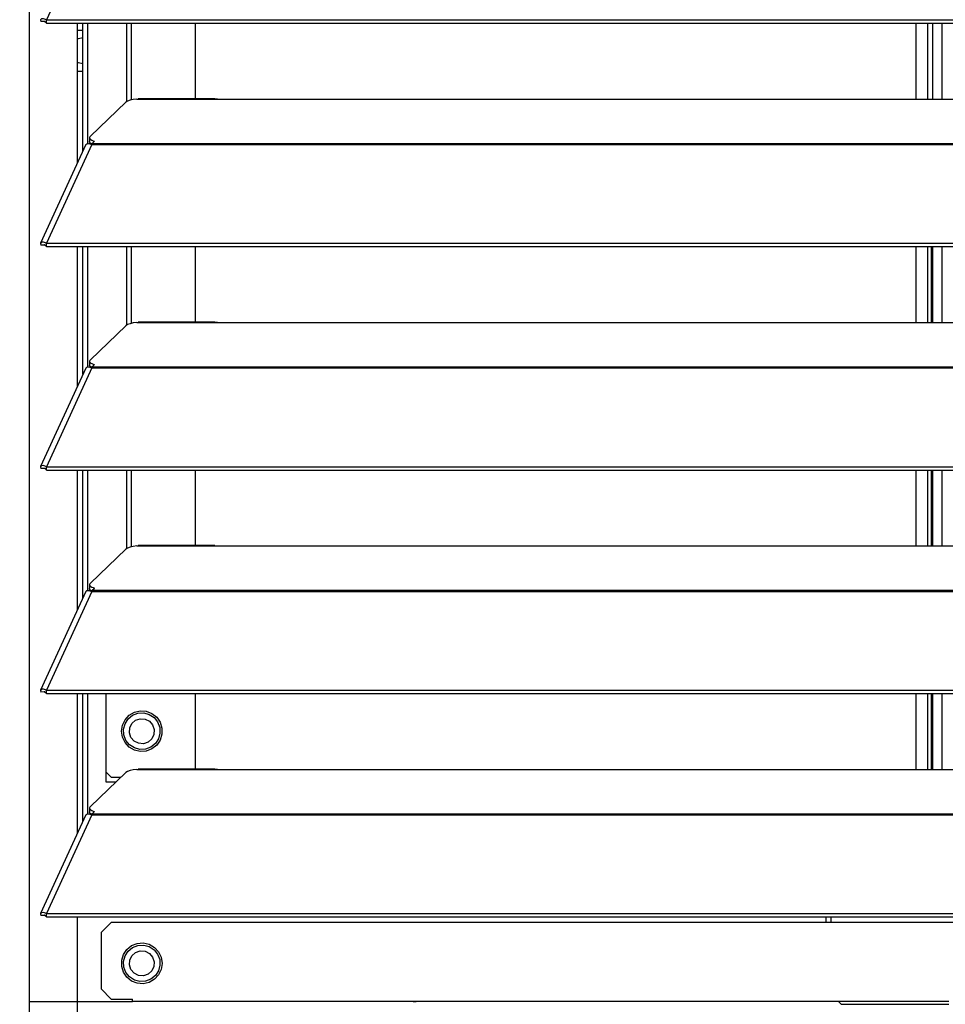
# Model space of a CAD drawing. Header units: millimetres. Extents: x 0 to 39025, y -31299 to 8400.
# Tile 236 of 256: x 15424 to 15606, y -9106 to -8912. Entities that reach past the tile are written whole.
import ezdxf

# ---------------------------------------------------------------- set-up
doc = ezdxf.new("R2010")
doc.units = ezdxf.units.MM
doc.layers.add('SREDNJICE_IN_TOCKE', color=252, linetype='Continuous')

# ---------------------------------------------------------------- blocks, each defined once
blk = doc.blocks.new('*U59')
at = {"lineweight": 25}
for points in [[(3.9, 531.77), (3.9, 531.77), (3.9, 1243.27), (3.9, 1243.27)], [(3.9, 17.6), (3.9, 17.6), (3.9, 1243.27), (3.9, 1243.27)], [(16.11, 744.42), (16.11, 744.42), (7.19, 724.98), (7.19, 724.98)], [(7.19, 724.98), (7.19, 724.98), (7.21, 724.98), (7.21, 724.98)], [(7.19, 724.33), (7.19, 724.33), (7.19, 724.98), (7.19, 724.98)], [(7.21, 724.98), (7.21, 724.98), (1142.79, 724.98), (1142.79, 724.98)], [(7.21, 724.33), (7.21, 724.33), (7.21, 724.98), (7.21, 724.98)], [(6.87, 724.62), (6.87, 724.62), (6.11, 724.62), (6.11, 724.62)], [(7.19, 724.33), (7.19, 724.33), (7.21, 724.33), (7.21, 724.33)], [(7.21, 724.33), (7.21, 724.33), (1142.79, 724.33), (1142.79, 724.33)], [(13.29, 696.82), (13.29, 696.82), (13.29, 724.33), (13.29, 724.33)], [(13.29, 722.94), (13.29, 722.94), (14.39, 722.94), (14.39, 722.94)], [(14.39, 699.21), (14.39, 699.21), (14.39, 724.33), (14.39, 724.33)], [(15.33, 700.62), (15.33, 700.62), (15.33, 724.33), (15.33, 724.33)], [(23.01, 708.87), (23.01, 708.87), (23.01, 724.33), (23.01, 724.33)], [(23.96, 709.21), (23.96, 709.21), (23.96, 724.33), (23.96, 724.33)], [(36.51, 709.45), (36.51, 709.45), (36.51, 724.33), (36.51, 724.33)], [(178.2, 724.33), (178.2, 724.33), (178.2, 709.37), (178.2, 709.37)], [(180.5, 724.33), (180.5, 724.33), (180.5, 709.37), (180.5, 709.37)], [(181.5, 724.33), (181.5, 724.33), (181.5, 709.37), (181.5, 709.37)], [(183.3, 724.33), (183.3, 724.33), (183.3, 709.37), (183.3, 709.37)], [(13.29, 714.9), (13.29, 714.9), (14.39, 714.9), (14.39, 714.9)], [(25, 709.37), (25, 709.37), (25.28, 709.43), (25.28, 709.43)], [(25, 709.37), (25, 709.37), (42, 709.37), (42, 709.37)], [(40.31, 709.45), (40.31, 709.45), (25.28, 709.45), (25.28, 709.45)], [(42, 709.37), (42, 709.37), (225, 709.37), (225, 709.37)], [(22.84, 708.75), (22.84, 708.75), (15.85, 702.06), (15.85, 702.06)], [(15.7, 701.78), (15.7, 701.78), (15.7, 701.01), (15.7, 701.01)], [(14.94, 700.43), (14.94, 700.43), (6.04, 681.04), (6.04, 681.04)], [(16.11, 700.44), (16.11, 700.44), (7.19, 681.02), (7.19, 681.02)], [(15.62, 700.62), (15.62, 700.62), (15.79, 700.79), (15.79, 700.79)], [(16.11, 700.44), (16.11, 700.44), (16.21, 700.44), (16.21, 700.44)], [(16.12, 700.44), (16.12, 700.44), (16.11, 700.44), (16.11, 700.44)], [(16.19, 700.44), (16.19, 700.44), (16.21, 700.46), (16.21, 700.46)], [(16.21, 700.66), (16.21, 700.66), (16.67, 701.09), (16.67, 701.09)], [(16.21, 700.66), (16.21, 700.66), (1133.33, 700.66), (1133.33, 700.66)], [(16.21, 700.44), (16.21, 700.44), (1133.33, 700.44), (1133.33, 700.44)], [(6.87, 680.65), (6.87, 680.65), (6.11, 680.64), (6.11, 680.64)], [(7.19, 681.02), (7.19, 681.02), (7.21, 681.01), (7.21, 681.01)], [(7.19, 680.36), (7.19, 680.36), (7.19, 681.02), (7.19, 681.02)], [(7.19, 680.36), (7.19, 680.36), (7.21, 680.36), (7.21, 680.36)], [(7.21, 681.01), (7.21, 681.01), (1142.79, 681.01), (1142.79, 681.01)], [(7.21, 680.36), (7.21, 680.36), (7.21, 681.01), (7.21, 681.01)], [(7.21, 680.36), (7.21, 680.36), (1142.79, 680.36), (1142.79, 680.36)], [(13.29, 652.85), (13.29, 652.85), (13.29, 680.36), (13.29, 680.36)], [(14.39, 655.24), (14.39, 655.24), (14.39, 680.36), (14.39, 680.36)], [(15.33, 656.64), (15.33, 656.64), (15.33, 680.36), (15.33, 680.36)], [(23.01, 664.89), (23.01, 664.89), (23.01, 680.36), (23.01, 680.36)], [(23.96, 665.24), (23.96, 665.24), (23.96, 680.36), (23.96, 680.36)], [(36.51, 665.48), (36.51, 665.48), (36.51, 680.36), (36.51, 680.36)], [(178.2, 680.36), (178.2, 680.36), (178.2, 665.39), (178.2, 665.39)], [(180.5, 680.36), (180.5, 680.36), (180.5, 665.39), (180.5, 665.39)], [(181.3, 665.39), (181.3, 665.39), (181.3, 680.36), (181.3, 680.36)], [(181.5, 680.36), (181.5, 680.36), (181.5, 665.39), (181.5, 665.39)], [(183.3, 680.36), (183.3, 680.36), (183.3, 665.39), (183.3, 665.39)], [(22.84, 664.78), (22.84, 664.78), (15.85, 658.09), (15.85, 658.09)], [(25, 665.39), (25, 665.39), (25.28, 665.45), (25.28, 665.45)], [(25, 665.39), (25, 665.39), (42, 665.39), (42, 665.39)], [(40.31, 665.48), (40.31, 665.48), (25.28, 665.48), (25.28, 665.48)], [(42, 665.39), (42, 665.39), (225, 665.39), (225, 665.39)], [(15.7, 657.81), (15.7, 657.81), (15.7, 657.04), (15.7, 657.04)], [(16.21, 656.68), (16.21, 656.68), (16.67, 657.12), (16.67, 657.12)], [(14.94, 656.45), (14.94, 656.45), (6.04, 637.06), (6.04, 637.06)], [(16.11, 656.46), (16.11, 656.46), (7.19, 637.04), (7.19, 637.04)], [(15.62, 656.65), (15.62, 656.65), (15.79, 656.81), (15.79, 656.81)], [(16.11, 656.46), (16.11, 656.46), (16.21, 656.46), (16.21, 656.46)], [(16.12, 656.46), (16.12, 656.46), (16.11, 656.46), (16.11, 656.46)], [(16.19, 656.46), (16.19, 656.46), (16.21, 656.49), (16.21, 656.49)], [(16.21, 656.68), (16.21, 656.68), (1133.33, 656.68), (1133.33, 656.68)], [(16.21, 656.46), (16.21, 656.46), (1133.33, 656.46), (1133.33, 656.46)], [(6.87, 636.67), (6.87, 636.67), (6.11, 636.67), (6.11, 636.67)], [(7.19, 636.39), (7.19, 636.39), (7.19, 637.04), (7.19, 637.04)], [(7.19, 637.04), (7.19, 637.04), (7.21, 637.03), (7.21, 637.03)], [(7.19, 636.39), (7.19, 636.39), (7.21, 636.38), (7.21, 636.38)], [(7.21, 636.38), (7.21, 636.38), (7.21, 637.03), (7.21, 637.03)], [(7.21, 637.03), (7.21, 637.03), (1142.79, 637.03), (1142.79, 637.03)], [(7.21, 636.38), (7.21, 636.38), (1142.79, 636.38), (1142.79, 636.38)], [(13.29, 608.87), (13.29, 608.87), (13.29, 636.38), (13.29, 636.38)], [(14.39, 611.26), (14.39, 611.26), (14.39, 636.38), (14.39, 636.38)], [(15.33, 612.67), (15.33, 612.67), (15.33, 636.38), (15.33, 636.38)], [(23.01, 620.91), (23.01, 620.91), (23.01, 636.38), (23.01, 636.38)], [(23.96, 621.27), (23.96, 621.27), (23.96, 636.38), (23.96, 636.38)], [(36.51, 621.5), (36.51, 621.5), (36.51, 636.38), (36.51, 636.38)], [(178.2, 636.38), (178.2, 636.38), (178.2, 621.43), (178.2, 621.43)], [(180.5, 636.38), (180.5, 636.38), (180.5, 621.43), (180.5, 621.43)], [(181.3, 621.43), (181.3, 621.43), (181.3, 636.38), (181.3, 636.38)], [(181.5, 636.38), (181.5, 636.38), (181.5, 621.43), (181.5, 621.43)], [(183.3, 636.38), (183.3, 636.38), (183.3, 621.43), (183.3, 621.43)], [(22.84, 620.8), (22.84, 620.8), (15.85, 614.12), (15.85, 614.12)], [(25, 621.43), (25, 621.43), (25.28, 621.47), (25.28, 621.47)], [(25, 621.43), (25, 621.43), (42, 621.43), (42, 621.43)], [(40.31, 621.5), (40.31, 621.5), (25.28, 621.5), (25.28, 621.5)], [(42, 621.43), (42, 621.43), (225, 621.43), (225, 621.43)], [(14.94, 612.48), (14.94, 612.48), (6.04, 593.09), (6.04, 593.09)], [(16.11, 612.49), (16.11, 612.49), (7.19, 593.07), (7.19, 593.07)], [(15.62, 612.67), (15.62, 612.67), (15.79, 612.84), (15.79, 612.84)], [(15.7, 613.83), (15.7, 613.83), (15.7, 613.06), (15.7, 613.06)], [(16.12, 612.5), (16.12, 612.5), (16.11, 612.49), (16.11, 612.49)], [(16.11, 612.49), (16.11, 612.49), (16.21, 612.49), (16.21, 612.49)], [(16.19, 612.49), (16.19, 612.49), (16.21, 612.51), (16.21, 612.51)], [(16.21, 612.71), (16.21, 612.71), (16.67, 613.14), (16.67, 613.14)], [(16.21, 612.71), (16.21, 612.71), (1133.33, 612.71), (1133.33, 612.71)], [(16.21, 612.49), (16.21, 612.49), (1133.33, 612.49), (1133.33, 612.49)], [(7.19, 592.41), (7.19, 592.41), (7.19, 593.07), (7.19, 593.07)], [(7.19, 593.07), (7.19, 593.07), (7.21, 593.07), (7.21, 593.07)], [(7.21, 592.41), (7.21, 592.41), (7.21, 593.07), (7.21, 593.07)], [(7.21, 593.07), (7.21, 593.07), (1142.79, 593.07), (1142.79, 593.07)], [(6.87, 592.7), (6.87, 592.7), (6.11, 592.69), (6.11, 592.69)], [(7.19, 592.41), (7.19, 592.41), (7.21, 592.41), (7.21, 592.41)], [(7.21, 592.41), (7.21, 592.41), (1142.79, 592.41), (1142.79, 592.41)], [(13.29, 564.9), (13.29, 564.9), (13.29, 592.41), (13.29, 592.41)], [(14.39, 567.29), (14.39, 567.29), (14.39, 592.41), (14.39, 592.41)], [(15.33, 568.7), (15.33, 568.7), (15.33, 592.41), (15.33, 592.41)], [(18.96, 574.94), (18.96, 574.94), (18.96, 592.41), (18.96, 592.41)], [(36.51, 577.53), (36.51, 577.53), (36.51, 592.41), (36.51, 592.41)], [(178.2, 592.41), (178.2, 592.41), (178.2, 577.45), (178.2, 577.45)], [(180.5, 592.41), (180.5, 592.41), (180.5, 577.45), (180.5, 577.45)], [(181.3, 577.45), (181.3, 577.45), (181.3, 592.41), (181.3, 592.41)], [(181.5, 592.41), (181.5, 592.41), (181.5, 577.45), (181.5, 577.45)], [(183.3, 592.41), (183.3, 592.41), (183.3, 577.45), (183.3, 577.45)], [(25, 577.45), (25, 577.45), (25.28, 577.51), (25.28, 577.51)], [(25, 577.45), (25, 577.45), (42, 577.45), (42, 577.45)], [(40.31, 577.53), (40.31, 577.53), (25.28, 577.53), (25.28, 577.53)], [(42, 577.45), (42, 577.45), (225, 577.45), (225, 577.45)], [(22.84, 576.83), (22.84, 576.83), (15.85, 570.15), (15.85, 570.15)], [(19.96, 575.94), (19.96, 575.94), (18.96, 576.95), (18.96, 576.95)], [(19.96, 575.94), (19.96, 575.94), (21.91, 575.94), (21.91, 575.94)], [(20.86, 574.94), (20.86, 574.94), (18.96, 574.94), (18.96, 574.94)], [(15.7, 569.85), (15.7, 569.85), (15.7, 569.09), (15.7, 569.09)], [(14.94, 568.5), (14.94, 568.5), (6.04, 549.11), (6.04, 549.11)], [(16.11, 568.52), (16.11, 568.52), (7.19, 549.09), (7.19, 549.09)], [(15.62, 568.7), (15.62, 568.7), (15.79, 568.86), (15.79, 568.86)], [(16.11, 568.52), (16.11, 568.52), (16.21, 568.52), (16.21, 568.52)], [(16.12, 568.52), (16.12, 568.52), (16.11, 568.52), (16.11, 568.52)], [(16.19, 568.52), (16.19, 568.52), (16.21, 568.54), (16.21, 568.54)], [(16.21, 568.74), (16.21, 568.74), (16.67, 569.17), (16.67, 569.17)], [(16.21, 568.74), (16.21, 568.74), (1133.33, 568.74), (1133.33, 568.74)], [(16.21, 568.52), (16.21, 568.52), (1133.33, 568.52), (1133.33, 568.52)], [(6.87, 548.72), (6.87, 548.72), (6.11, 548.72), (6.11, 548.72)], [(7.19, 548.44), (7.19, 548.44), (7.19, 549.09), (7.19, 549.09)], [(7.19, 549.09), (7.19, 549.09), (7.21, 549.09), (7.21, 549.09)], [(7.19, 548.44), (7.19, 548.44), (7.21, 548.44), (7.21, 548.44)], [(7.21, 548.44), (7.21, 548.44), (7.21, 549.09), (7.21, 549.09)], [(7.21, 549.09), (7.21, 549.09), (1142.79, 549.09), (1142.79, 549.09)], [(7.21, 548.44), (7.21, 548.44), (1142.79, 548.44), (1142.79, 548.44)], [(13.29, 531.77), (13.29, 531.77), (13.29, 548.44), (13.29, 548.44)], [(13.29, 518.67), (13.29, 518.67), (13.29, 548.44), (13.29, 548.44)], [(160.5, 548.44), (160.5, 548.44), (160.5, 547.35), (160.5, 547.35)], [(161.5, 548.44), (161.5, 548.44), (161.5, 547.35), (161.5, 547.35)], [(19.96, 547.35), (19.96, 547.35), (17.96, 545.34), (17.96, 545.34)], [(252.12, 547.35), (252.12, 547.35), (19.96, 547.35), (19.96, 547.35)], [(17.96, 545.34), (17.96, 545.34), (17.96, 534.28), (17.96, 534.28)], [(17.96, 534.28), (17.96, 534.28), (19.96, 532.28), (19.96, 532.28)], [(3.9, 531.77), (3.9, 531.77), (13.29, 531.77), (13.29, 531.77)], [(13.29, 531.77), (13.29, 531.77), (24.12, 531.77), (24.12, 531.77)], [(19.96, 532.28), (19.96, 532.28), (24.12, 532.28), (24.12, 532.28)], [(24.12, 531.77), (24.12, 531.77), (24.12, 532.28), (24.12, 532.28)], [(184.7, 531.77), (184.7, 531.77), (24.12, 531.77), (24.12, 531.77)], [(80.46, 531.77), (80.46, 531.77), (79.42, 531.68), (79.42, 531.68)], [(163, 531.77), (163, 531.77), (163.5, 531.26), (163.5, 531.26)], [(163.5, 531.26), (163.5, 531.26), (184.7, 531.26), (184.7, 531.26)]]:
    blk.add_open_spline(points, degree=3, dxfattribs=at)
for points, knots in [([(7.19, 724.98), (7.19, 724.98), (6.64, 725.2), (6.64, 725.2), (6.64, 725.2), (6.22, 725.17), (6.22, 725.17), (6.22, 725.17), (6.02, 724.95), (6.02, 724.95), (6.02, 724.95), (6.11, 724.62), (6.11, 724.62)], [0, 0, 0, 0, 1, 1, 1, 2, 2, 2, 3, 3, 3, 4, 4, 4, 4]), ([(7.19, 724.33), (7.19, 724.33), (6.97, 724.56), (6.97, 724.56), (6.97, 724.56), (6.82, 724.66), (6.82, 724.66), (6.82, 724.66), (6.77, 724.67), (6.77, 724.67), (6.77, 724.67), (6.87, 724.62), (6.87, 724.62)], [0, 0, 0, 0, 1, 1, 1, 2, 2, 2, 3, 3, 3, 4, 4, 4, 4]), ([(14.4, 721.43), (14.4, 721.43), (13.44, 721.24), (13.44, 721.24), (13.44, 721.24), (13.29, 721.17), (13.29, 721.17)], [0, 0, 0, 0, 1, 1, 1, 2, 2, 2, 2]), ([(13.29, 716.67), (13.29, 716.67), (13.44, 716.59), (13.44, 716.59), (13.44, 716.59), (14.4, 716.4), (14.4, 716.4)], [0, 0, 0, 0, 1, 1, 1, 2, 2, 2, 2]), ([(25, 709.37), (25, 709.37), (24.29, 709.28), (24.29, 709.28), (24.29, 709.28), (23.66, 709.15), (23.66, 709.15), (23.66, 709.15), (23.16, 708.96), (23.16, 708.96), (23.16, 708.96), (22.84, 708.75), (22.84, 708.75)], [0, 0, 0, 0, 1, 1, 1, 2, 2, 2, 3, 3, 3, 4, 4, 4, 4]), ([(40.31, 709.43), (40.31, 709.43), (40.84, 709.43), (40.84, 709.43), (40.84, 709.43), (42, 709.37), (42, 709.37)], [0, 0, 0, 0, 1, 1, 1, 2, 2, 2, 2]), ([(15.85, 702.06), (15.85, 702.06), (15.74, 701.94), (15.74, 701.94), (15.74, 701.94), (15.7, 701.8), (15.7, 701.8), (15.7, 701.8), (15.71, 701.67), (15.71, 701.67), (15.71, 701.67), (15.8, 701.54), (15.8, 701.54), (15.8, 701.54), (15.93, 701.42), (15.93, 701.42), (15.93, 701.42), (16.13, 701.3), (16.13, 701.3), (16.13, 701.3), (16.37, 701.19), (16.37, 701.19), (16.37, 701.19), (16.67, 701.09), (16.67, 701.09)], [0, 0, 0, 0, 1, 1, 1, 2, 2, 2, 3, 3, 3, 4, 4, 4, 5, 5, 5, 6, 6, 6, 7, 7, 7, 8, 8, 8, 8]), ([(14.96, 700.41), (14.96, 700.41), (15.13, 700.6), (15.13, 700.6), (15.13, 700.6), (15.56, 700.65), (15.56, 700.65), (15.56, 700.65), (16.12, 700.44), (16.12, 700.44)], [0, 0, 0, 0, 1, 1, 1, 2, 2, 2, 3, 3, 3, 3]), ([(16.23, 700.48), (16.23, 700.48), (16.13, 700.53), (16.13, 700.53), (16.13, 700.53), (15.93, 700.65), (15.93, 700.65), (15.93, 700.65), (15.8, 700.77), (15.8, 700.77), (15.8, 700.77), (15.71, 700.91), (15.71, 700.91), (15.71, 700.91), (15.7, 701.01), (15.7, 701.01)], [0, 0, 0, 0, 1, 1, 1, 2, 2, 2, 3, 3, 3, 4, 4, 4, 5, 5, 5, 5]), ([(16.21, 700.44), (16.21, 700.44), (16.21, 700.48), (16.21, 700.48), (16.21, 700.48), (16.21, 700.5), (16.21, 700.5), (16.21, 700.5), (16.21, 700.54), (16.21, 700.54), (16.21, 700.54), (16.21, 700.57), (16.21, 700.57), (16.21, 700.57), (16.21, 700.6), (16.21, 700.6), (16.21, 700.6), (16.21, 700.62), (16.21, 700.62), (16.21, 700.62), (16.21, 700.64), (16.21, 700.64), (16.21, 700.64), (16.21, 700.66), (16.21, 700.66)], [0, 0, 0, 0, 1, 1, 1, 2, 2, 2, 3, 3, 3, 4, 4, 4, 5, 5, 5, 6, 6, 6, 7, 7, 7, 8, 8, 8, 8]), ([(7.19, 681.02), (7.19, 681.02), (6.64, 681.23), (6.64, 681.23), (6.64, 681.23), (6.22, 681.19), (6.22, 681.19), (6.22, 681.19), (6.02, 680.97), (6.02, 680.97), (6.02, 680.97), (6.11, 680.64), (6.11, 680.64)], [0, 0, 0, 0, 1, 1, 1, 2, 2, 2, 3, 3, 3, 4, 4, 4, 4]), ([(7.19, 680.36), (7.19, 680.36), (6.97, 680.58), (6.97, 680.58), (6.97, 680.58), (6.82, 680.69), (6.82, 680.69), (6.82, 680.69), (6.77, 680.69), (6.77, 680.69), (6.77, 680.69), (6.87, 680.65), (6.87, 680.65)], [0, 0, 0, 0, 1, 1, 1, 2, 2, 2, 3, 3, 3, 4, 4, 4, 4]), ([(25, 665.39), (25, 665.39), (24.29, 665.32), (24.29, 665.32), (24.29, 665.32), (23.66, 665.17), (23.66, 665.17), (23.66, 665.17), (23.16, 664.99), (23.16, 664.99), (23.16, 664.99), (22.84, 664.78), (22.84, 664.78)], [0, 0, 0, 0, 1, 1, 1, 2, 2, 2, 3, 3, 3, 4, 4, 4, 4]), ([(40.31, 665.46), (40.31, 665.46), (40.84, 665.45), (40.84, 665.45), (40.84, 665.45), (42, 665.39), (42, 665.39)], [0, 0, 0, 0, 1, 1, 1, 2, 2, 2, 2]), ([(15.85, 658.09), (15.85, 658.09), (15.74, 657.96), (15.74, 657.96), (15.74, 657.96), (15.7, 657.83), (15.7, 657.83), (15.7, 657.83), (15.71, 657.7), (15.71, 657.7), (15.71, 657.7), (15.8, 657.56), (15.8, 657.56), (15.8, 657.56), (15.93, 657.44), (15.93, 657.44), (15.93, 657.44), (16.13, 657.32), (16.13, 657.32), (16.13, 657.32), (16.37, 657.22), (16.37, 657.22), (16.37, 657.22), (16.67, 657.12), (16.67, 657.12)], [0, 0, 0, 0, 1, 1, 1, 2, 2, 2, 3, 3, 3, 4, 4, 4, 5, 5, 5, 6, 6, 6, 7, 7, 7, 8, 8, 8, 8]), ([(16.23, 656.51), (16.23, 656.51), (16.13, 656.56), (16.13, 656.56), (16.13, 656.56), (15.93, 656.68), (15.93, 656.68), (15.93, 656.68), (15.8, 656.81), (15.8, 656.81), (15.8, 656.81), (15.71, 656.93), (15.71, 656.93), (15.71, 656.93), (15.7, 657.04), (15.7, 657.04)], [0, 0, 0, 0, 1, 1, 1, 2, 2, 2, 3, 3, 3, 4, 4, 4, 5, 5, 5, 5]), ([(14.96, 656.44), (14.96, 656.44), (15.13, 656.62), (15.13, 656.62), (15.13, 656.62), (15.56, 656.67), (15.56, 656.67), (15.56, 656.67), (16.12, 656.46), (16.12, 656.46)], [0, 0, 0, 0, 1, 1, 1, 2, 2, 2, 3, 3, 3, 3]), ([(16.21, 656.46), (16.21, 656.46), (16.21, 656.5), (16.21, 656.5), (16.21, 656.5), (16.21, 656.54), (16.21, 656.54), (16.21, 656.54), (16.21, 656.56), (16.21, 656.56), (16.21, 656.56), (16.21, 656.59), (16.21, 656.59), (16.21, 656.59), (16.21, 656.62), (16.21, 656.62), (16.21, 656.62), (16.21, 656.64), (16.21, 656.64), (16.21, 656.64), (16.21, 656.66), (16.21, 656.66), (16.21, 656.66), (16.21, 656.68), (16.21, 656.68)], [0, 0, 0, 0, 1, 1, 1, 2, 2, 2, 3, 3, 3, 4, 4, 4, 5, 5, 5, 6, 6, 6, 7, 7, 7, 8, 8, 8, 8]), ([(7.19, 637.04), (7.19, 637.04), (6.64, 637.25), (6.64, 637.25), (6.64, 637.25), (6.22, 637.23), (6.22, 637.23), (6.22, 637.23), (6.02, 637), (6.02, 637), (6.02, 637), (6.11, 636.67), (6.11, 636.67)], [0, 0, 0, 0, 1, 1, 1, 2, 2, 2, 3, 3, 3, 4, 4, 4, 4]), ([(7.19, 636.39), (7.19, 636.39), (6.97, 636.61), (6.97, 636.61), (6.97, 636.61), (6.82, 636.71), (6.82, 636.71), (6.82, 636.71), (6.77, 636.72), (6.77, 636.72), (6.77, 636.72), (6.87, 636.67), (6.87, 636.67)], [0, 0, 0, 0, 1, 1, 1, 2, 2, 2, 3, 3, 3, 4, 4, 4, 4]), ([(25, 621.43), (25, 621.43), (24.29, 621.34), (24.29, 621.34), (24.29, 621.34), (23.66, 621.2), (23.66, 621.2), (23.66, 621.2), (23.16, 621.02), (23.16, 621.02), (23.16, 621.02), (22.84, 620.8), (22.84, 620.8)], [0, 0, 0, 0, 1, 1, 1, 2, 2, 2, 3, 3, 3, 4, 4, 4, 4]), ([(40.31, 621.48), (40.31, 621.48), (40.84, 621.47), (40.84, 621.47), (40.84, 621.47), (42, 621.43), (42, 621.43)], [0, 0, 0, 0, 1, 1, 1, 2, 2, 2, 2]), ([(14.96, 612.46), (14.96, 612.46), (15.13, 612.65), (15.13, 612.65), (15.13, 612.65), (15.56, 612.7), (15.56, 612.7), (15.56, 612.7), (16.12, 612.5), (16.12, 612.5)], [0, 0, 0, 0, 1, 1, 1, 2, 2, 2, 3, 3, 3, 3]), ([(15.85, 614.12), (15.85, 614.12), (15.74, 613.99), (15.74, 613.99), (15.74, 613.99), (15.7, 613.86), (15.7, 613.86), (15.7, 613.86), (15.71, 613.72), (15.71, 613.72), (15.71, 613.72), (15.8, 613.6), (15.8, 613.6), (15.8, 613.6), (15.93, 613.47), (15.93, 613.47), (15.93, 613.47), (16.13, 613.35), (16.13, 613.35), (16.13, 613.35), (16.37, 613.24), (16.37, 613.24), (16.37, 613.24), (16.67, 613.14), (16.67, 613.14)], [0, 0, 0, 0, 1, 1, 1, 2, 2, 2, 3, 3, 3, 4, 4, 4, 5, 5, 5, 6, 6, 6, 7, 7, 7, 8, 8, 8, 8]), ([(16.23, 612.53), (16.23, 612.53), (16.13, 612.58), (16.13, 612.58), (16.13, 612.58), (15.93, 612.7), (15.93, 612.7), (15.93, 612.7), (15.8, 612.83), (15.8, 612.83), (15.8, 612.83), (15.71, 612.96), (15.71, 612.96), (15.71, 612.96), (15.7, 613.06), (15.7, 613.06)], [0, 0, 0, 0, 1, 1, 1, 2, 2, 2, 3, 3, 3, 4, 4, 4, 5, 5, 5, 5]), ([(16.21, 612.49), (16.21, 612.49), (16.21, 612.53), (16.21, 612.53), (16.21, 612.53), (16.21, 612.56), (16.21, 612.56), (16.21, 612.56), (16.21, 612.59), (16.21, 612.59), (16.21, 612.59), (16.21, 612.62), (16.21, 612.62), (16.21, 612.62), (16.21, 612.65), (16.21, 612.65), (16.21, 612.65), (16.21, 612.67), (16.21, 612.67), (16.21, 612.67), (16.21, 612.7), (16.21, 612.7), (16.21, 612.7), (16.21, 612.71), (16.21, 612.71)], [0, 0, 0, 0, 1, 1, 1, 2, 2, 2, 3, 3, 3, 4, 4, 4, 5, 5, 5, 6, 6, 6, 7, 7, 7, 8, 8, 8, 8]), ([(7.19, 593.07), (7.19, 593.07), (6.64, 593.28), (6.64, 593.28), (6.64, 593.28), (6.22, 593.25), (6.22, 593.25), (6.22, 593.25), (6.02, 593.02), (6.02, 593.02), (6.02, 593.02), (6.11, 592.69), (6.11, 592.69)], [0, 0, 0, 0, 1, 1, 1, 2, 2, 2, 3, 3, 3, 4, 4, 4, 4]), ([(7.19, 592.41), (7.19, 592.41), (6.97, 592.63), (6.97, 592.63), (6.97, 592.63), (6.82, 592.74), (6.82, 592.74), (6.82, 592.74), (6.77, 592.75), (6.77, 592.75), (6.77, 592.75), (6.87, 592.7), (6.87, 592.7)], [0, 0, 0, 0, 1, 1, 1, 2, 2, 2, 3, 3, 3, 4, 4, 4, 4]), ([(21.96, 584.99), (21.96, 584.99), (22.14, 583.8), (22.14, 583.8), (22.14, 583.8), (22.66, 582.73), (22.66, 582.73), (22.66, 582.73), (23.47, 581.85), (23.47, 581.85), (23.47, 581.85), (24.5, 581.24), (24.5, 581.24), (24.5, 581.24), (25.66, 580.98), (25.66, 580.98), (25.66, 580.98), (26.85, 581.07), (26.85, 581.07), (26.85, 581.07), (27.96, 581.51), (27.96, 581.51), (27.96, 581.51), (28.89, 582.25), (28.89, 582.25), (28.89, 582.25), (29.56, 583.24), (29.56, 583.24), (29.56, 583.24), (29.92, 584.39), (29.92, 584.39), (29.92, 584.39), (29.92, 585.58), (29.92, 585.58), (29.92, 585.58), (29.56, 586.73), (29.56, 586.73), (29.56, 586.73), (28.89, 587.72), (28.89, 587.72), (28.89, 587.72), (27.96, 588.47), (27.96, 588.47), (27.96, 588.47), (26.85, 588.91), (26.85, 588.91), (26.85, 588.91), (25.66, 588.99), (25.66, 588.99), (25.66, 588.99), (24.5, 588.73), (24.5, 588.73), (24.5, 588.73), (23.47, 588.13), (23.47, 588.13), (23.47, 588.13), (22.66, 587.25), (22.66, 587.25), (22.66, 587.25), (22.14, 586.17), (22.14, 586.17), (22.14, 586.17), (21.96, 584.99), (21.96, 584.99)], [0, 0, 0, 0, 1, 1, 1, 2, 2, 2, 3, 3, 3, 4, 4, 4, 5, 5, 5, 6, 6, 6, 7, 7, 7, 8, 8, 8, 9, 9, 9, 10, 10, 10, 11, 11, 11, 12, 12, 12, 13, 13, 13, 14, 14, 14, 15, 15, 15, 16, 16, 16, 17, 17, 17, 18, 18, 18, 19, 19, 19, 20, 20, 20, 21, 21, 21, 21]), ([(22.85, 583.18), (22.85, 583.18), (22.44, 584.24), (22.44, 584.24), (22.44, 584.24), (22.38, 585.36), (22.38, 585.36), (22.38, 585.36), (22.67, 586.46), (22.67, 586.46), (22.67, 586.46), (23.28, 587.41), (23.28, 587.41), (23.28, 587.41), (24.16, 588.12), (24.16, 588.12), (24.16, 588.12), (25.21, 588.53), (25.21, 588.53), (25.21, 588.53), (26.34, 588.58), (26.34, 588.58), (26.34, 588.58), (27.42, 588.29), (27.42, 588.29), (27.42, 588.29), (28.37, 587.68), (28.37, 587.68), (28.37, 587.68), (29.08, 586.8), (29.08, 586.8)], [0, 0, 0, 0, 1, 1, 1, 2, 2, 2, 3, 3, 3, 4, 4, 4, 5, 5, 5, 6, 6, 6, 7, 7, 7, 8, 8, 8, 9, 9, 9, 10, 10, 10, 10]), ([(28.09, 586.22), (28.09, 586.22), (27.45, 586.95), (27.45, 586.95), (27.45, 586.95), (26.6, 587.37), (26.6, 587.37), (26.6, 587.37), (25.64, 587.43), (25.64, 587.43), (25.64, 587.43), (24.73, 587.13), (24.73, 587.13), (24.73, 587.13), (24.01, 586.49), (24.01, 586.49), (24.01, 586.49), (23.59, 585.63), (23.59, 585.63), (23.59, 585.63), (23.52, 584.66), (23.52, 584.66), (23.52, 584.66), (23.83, 583.75), (23.83, 583.75), (23.83, 583.75), (24.46, 583.02), (24.46, 583.02), (24.46, 583.02), (25.32, 582.6), (25.32, 582.6), (25.32, 582.6), (26.28, 582.53), (26.28, 582.53), (26.28, 582.53), (27.19, 582.85), (27.19, 582.85), (27.19, 582.85), (27.91, 583.48), (27.91, 583.48), (27.91, 583.48), (28.34, 584.35), (28.34, 584.35), (28.34, 584.35), (28.4, 585.31), (28.4, 585.31), (28.4, 585.31), (28.09, 586.22), (28.09, 586.22)], [0, 0, 0, 0, 1, 1, 1, 2, 2, 2, 3, 3, 3, 4, 4, 4, 5, 5, 5, 6, 6, 6, 7, 7, 7, 8, 8, 8, 9, 9, 9, 10, 10, 10, 11, 11, 11, 12, 12, 12, 13, 13, 13, 14, 14, 14, 15, 15, 15, 16, 16, 16, 16]), ([(29.08, 586.8), (29.08, 586.8), (29.48, 585.74), (29.48, 585.74), (29.48, 585.74), (29.54, 584.61), (29.54, 584.61), (29.54, 584.61), (29.25, 583.51), (29.25, 583.51), (29.25, 583.51), (28.64, 582.56), (28.64, 582.56), (28.64, 582.56), (27.76, 581.85), (27.76, 581.85), (27.76, 581.85), (26.71, 581.45), (26.71, 581.45), (26.71, 581.45), (25.58, 581.39), (25.58, 581.39), (25.58, 581.39), (24.5, 581.68), (24.5, 581.68), (24.5, 581.68), (23.55, 582.3), (23.55, 582.3), (23.55, 582.3), (22.85, 583.18), (22.85, 583.18)], [0, 0, 0, 0, 1, 1, 1, 2, 2, 2, 3, 3, 3, 4, 4, 4, 5, 5, 5, 6, 6, 6, 7, 7, 7, 8, 8, 8, 9, 9, 9, 10, 10, 10, 10]), ([(25, 577.45), (25, 577.45), (24.29, 577.36), (24.29, 577.36), (24.29, 577.36), (23.66, 577.23), (23.66, 577.23), (23.66, 577.23), (23.16, 577.05), (23.16, 577.05), (23.16, 577.05), (22.84, 576.83), (22.84, 576.83)], [0, 0, 0, 0, 1, 1, 1, 2, 2, 2, 3, 3, 3, 4, 4, 4, 4]), ([(40.31, 577.51), (40.31, 577.51), (40.84, 577.51), (40.84, 577.51), (40.84, 577.51), (42, 577.45), (42, 577.45)], [0, 0, 0, 0, 1, 1, 1, 2, 2, 2, 2]), ([(15.85, 570.15), (15.85, 570.15), (15.74, 570.02), (15.74, 570.02), (15.74, 570.02), (15.7, 569.88), (15.7, 569.88), (15.7, 569.88), (15.71, 569.75), (15.71, 569.75), (15.71, 569.75), (15.8, 569.62), (15.8, 569.62), (15.8, 569.62), (15.93, 569.49), (15.93, 569.49), (15.93, 569.49), (16.13, 569.37), (16.13, 569.37), (16.13, 569.37), (16.37, 569.27), (16.37, 569.27), (16.37, 569.27), (16.67, 569.17), (16.67, 569.17)], [0, 0, 0, 0, 1, 1, 1, 2, 2, 2, 3, 3, 3, 4, 4, 4, 5, 5, 5, 6, 6, 6, 7, 7, 7, 8, 8, 8, 8]), ([(14.96, 568.49), (14.96, 568.49), (15.13, 568.68), (15.13, 568.68), (15.13, 568.68), (15.56, 568.72), (15.56, 568.72), (15.56, 568.72), (16.12, 568.52), (16.12, 568.52)], [0, 0, 0, 0, 1, 1, 1, 2, 2, 2, 3, 3, 3, 3]), ([(16.23, 568.56), (16.23, 568.56), (16.13, 568.61), (16.13, 568.61), (16.13, 568.61), (15.93, 568.73), (15.93, 568.73), (15.93, 568.73), (15.8, 568.85), (15.8, 568.85), (15.8, 568.85), (15.71, 568.98), (15.71, 568.98), (15.71, 568.98), (15.7, 569.09), (15.7, 569.09)], [0, 0, 0, 0, 1, 1, 1, 2, 2, 2, 3, 3, 3, 4, 4, 4, 5, 5, 5, 5]), ([(16.21, 568.52), (16.21, 568.52), (16.21, 568.55), (16.21, 568.55), (16.21, 568.55), (16.21, 568.59), (16.21, 568.59), (16.21, 568.59), (16.21, 568.61), (16.21, 568.61), (16.21, 568.61), (16.21, 568.64), (16.21, 568.64), (16.21, 568.64), (16.21, 568.67), (16.21, 568.67), (16.21, 568.67), (16.21, 568.7), (16.21, 568.7), (16.21, 568.7), (16.21, 568.72), (16.21, 568.72), (16.21, 568.72), (16.21, 568.74), (16.21, 568.74)], [0, 0, 0, 0, 1, 1, 1, 2, 2, 2, 3, 3, 3, 4, 4, 4, 5, 5, 5, 6, 6, 6, 7, 7, 7, 8, 8, 8, 8]), ([(7.19, 549.09), (7.19, 549.09), (6.64, 549.3), (6.64, 549.3), (6.64, 549.3), (6.22, 549.27), (6.22, 549.27), (6.22, 549.27), (6.02, 549.05), (6.02, 549.05), (6.02, 549.05), (6.11, 548.72), (6.11, 548.72)], [0, 0, 0, 0, 1, 1, 1, 2, 2, 2, 3, 3, 3, 4, 4, 4, 4]), ([(7.19, 548.44), (7.19, 548.44), (6.97, 548.66), (6.97, 548.66), (6.97, 548.66), (6.82, 548.76), (6.82, 548.76), (6.82, 548.76), (6.77, 548.77), (6.77, 548.77), (6.77, 548.77), (6.87, 548.72), (6.87, 548.72)], [0, 0, 0, 0, 1, 1, 1, 2, 2, 2, 3, 3, 3, 4, 4, 4, 4]), ([(29.96, 539.3), (29.96, 539.3), (29.78, 540.49), (29.78, 540.49), (29.78, 540.49), (29.27, 541.57), (29.27, 541.57), (29.27, 541.57), (28.46, 542.45), (28.46, 542.45), (28.46, 542.45), (27.42, 543.05), (27.42, 543.05), (27.42, 543.05), (26.26, 543.31), (26.26, 543.31), (26.26, 543.31), (25.07, 543.23), (25.07, 543.23), (25.07, 543.23), (23.96, 542.79), (23.96, 542.79), (23.96, 542.79), (23.03, 542.04), (23.03, 542.04), (23.03, 542.04), (22.36, 541.05), (22.36, 541.05), (22.36, 541.05), (22.01, 539.91), (22.01, 539.91), (22.01, 539.91), (22.01, 538.71), (22.01, 538.71), (22.01, 538.71), (22.36, 537.56), (22.36, 537.56), (22.36, 537.56), (23.03, 536.57), (23.03, 536.57), (23.03, 536.57), (23.96, 535.82), (23.96, 535.82), (23.96, 535.82), (25.07, 535.38), (25.07, 535.38), (25.07, 535.38), (26.26, 535.3), (26.26, 535.3), (26.26, 535.3), (27.42, 535.56), (27.42, 535.56), (27.42, 535.56), (28.46, 536.16), (28.46, 536.16), (28.46, 536.16), (29.27, 537.04), (29.27, 537.04), (29.27, 537.04), (29.78, 538.12), (29.78, 538.12), (29.78, 538.12), (29.96, 539.3), (29.96, 539.3)], [0, 0, 0, 0, 1, 1, 1, 2, 2, 2, 3, 3, 3, 4, 4, 4, 5, 5, 5, 6, 6, 6, 7, 7, 7, 8, 8, 8, 9, 9, 9, 10, 10, 10, 11, 11, 11, 12, 12, 12, 13, 13, 13, 14, 14, 14, 15, 15, 15, 16, 16, 16, 17, 17, 17, 18, 18, 18, 19, 19, 19, 20, 20, 20, 21, 21, 21, 21]), ([(22.85, 537.5), (22.85, 537.5), (22.44, 538.55), (22.44, 538.55), (22.44, 538.55), (22.38, 539.68), (22.38, 539.68), (22.38, 539.68), (22.67, 540.78), (22.67, 540.78), (22.67, 540.78), (23.28, 541.73), (23.28, 541.73), (23.28, 541.73), (24.16, 542.44), (24.16, 542.44), (24.16, 542.44), (25.21, 542.84), (25.21, 542.84), (25.21, 542.84), (26.34, 542.91), (26.34, 542.91), (26.34, 542.91), (27.42, 542.61), (27.42, 542.61), (27.42, 542.61), (28.37, 541.99), (28.37, 541.99), (28.37, 541.99), (29.08, 541.11), (29.08, 541.11)], [0, 0, 0, 0, 1, 1, 1, 2, 2, 2, 3, 3, 3, 4, 4, 4, 5, 5, 5, 6, 6, 6, 7, 7, 7, 8, 8, 8, 9, 9, 9, 10, 10, 10, 10]), ([(29.08, 541.11), (29.08, 541.11), (29.48, 540.06), (29.48, 540.06), (29.48, 540.06), (29.54, 538.93), (29.54, 538.93), (29.54, 538.93), (29.25, 537.84), (29.25, 537.84), (29.25, 537.84), (28.64, 536.89), (28.64, 536.89), (28.64, 536.89), (27.76, 536.17), (27.76, 536.17), (27.76, 536.17), (26.71, 535.77), (26.71, 535.77), (26.71, 535.77), (25.58, 535.71), (25.58, 535.71), (25.58, 535.71), (24.5, 536), (24.5, 536), (24.5, 536), (23.55, 536.62), (23.55, 536.62), (23.55, 536.62), (22.85, 537.5), (22.85, 537.5)], [0, 0, 0, 0, 1, 1, 1, 2, 2, 2, 3, 3, 3, 4, 4, 4, 5, 5, 5, 6, 6, 6, 7, 7, 7, 8, 8, 8, 9, 9, 9, 10, 10, 10, 10]), ([(28.09, 540.54), (28.09, 540.54), (27.45, 541.27), (27.45, 541.27), (27.45, 541.27), (26.6, 541.69), (26.6, 541.69), (26.6, 541.69), (25.64, 541.76), (25.64, 541.76), (25.64, 541.76), (24.73, 541.45), (24.73, 541.45), (24.73, 541.45), (24.01, 540.81), (24.01, 540.81), (24.01, 540.81), (23.59, 539.94), (23.59, 539.94), (23.59, 539.94), (23.52, 538.98), (23.52, 538.98), (23.52, 538.98), (23.83, 538.07), (23.83, 538.07), (23.83, 538.07), (24.46, 537.35), (24.46, 537.35), (24.46, 537.35), (25.32, 536.92), (25.32, 536.92), (25.32, 536.92), (26.28, 536.86), (26.28, 536.86), (26.28, 536.86), (27.19, 537.16), (27.19, 537.16), (27.19, 537.16), (27.91, 537.8), (27.91, 537.8), (27.91, 537.8), (28.34, 538.67), (28.34, 538.67), (28.34, 538.67), (28.4, 539.63), (28.4, 539.63), (28.4, 539.63), (28.09, 540.54), (28.09, 540.54)], [0, 0, 0, 0, 1, 1, 1, 2, 2, 2, 3, 3, 3, 4, 4, 4, 5, 5, 5, 6, 6, 6, 7, 7, 7, 8, 8, 8, 9, 9, 9, 10, 10, 10, 11, 11, 11, 12, 12, 12, 13, 13, 13, 14, 14, 14, 15, 15, 15, 16, 16, 16, 16])]:
    blk.add_open_spline(points, degree=3, knots=knots, dxfattribs=at)

msp = doc.modelspace()

# ---------------------------------------------------------------- hatches: boundary and pattern name
at = {"layer": 'SREDNJICE_IN_TOCKE'}
h = msp.add_hatch(color=256, dxfattribs=at)
h.dxf.hatch_style = 1
edge = h.paths.add_edge_path()
edge.add_line((17661.71, -7493.44), (14032.2, -7493.44))
edge.add_line((14032.2, -7493.44), (14032.2, -9637.01))
edge.add_line((14032.2, -9637.01), (14421.96, -9637.01))
edge.add_line((14421.96, -9637.01), (15421.96, -8394.04))
edge.add_spline(control_points=[(15421.96, -8390.25), (15421.96, -8390.25), (15421.96, -8388.31), (15421.96, -8386.38)], knot_values=[0.5, 0.5, 0.5, 0.5, 1, 1, 1, 1], degree=3, periodic=0)
edge.add_spline(control_points=[(15421.96, -8386.38), (15421.96, -8384.44), (15421.96, -8382.5), (15421.96, -8382.5)], knot_values=[0, 0, 0, 0, 0.5, 0.5, 0.5, 0.5], degree=3, periodic=0)
edge.add_spline(control_points=[(15423.01, -8381.42), (15423.01, -8381.42), (15709.98, -8381.42), (15996.96, -8381.42)], knot_values=[0.5, 0.5, 0.5, 0.5, 1, 1, 1, 1], degree=3, periodic=0)
edge.add_spline(control_points=[(15996.96, -8381.42), (16283.93, -8381.42), (16570.91, -8381.42), (16570.91, -8381.42)], knot_values=[0, 0, 0, 0, 0.5, 0.5, 0.5, 0.5], degree=3, periodic=0)
edge.add_spline(control_points=[(16571.96, -8382.5), (16571.96, -8382.5), (16571.96, -8384.44), (16571.96, -8386.38)], knot_values=[0.5, 0.5, 0.5, 0.5, 1, 1, 1, 1], degree=3, periodic=0)
edge.add_line((16571.96, -8394.04), (17571.96, -9637.01))
edge.add_line((17571.96, -9637.01), (17661.71, -9637.01))
edge.add_line((17661.71, -9637.01), (17661.71, -7493.44))

# ---------------------------------------------------------------- block references
at = {"color": 1}
msp.add_blockref('*U59', (15421.96, -9637.01), dxfattribs=at)

doc.saveas('drawing.dxf')
